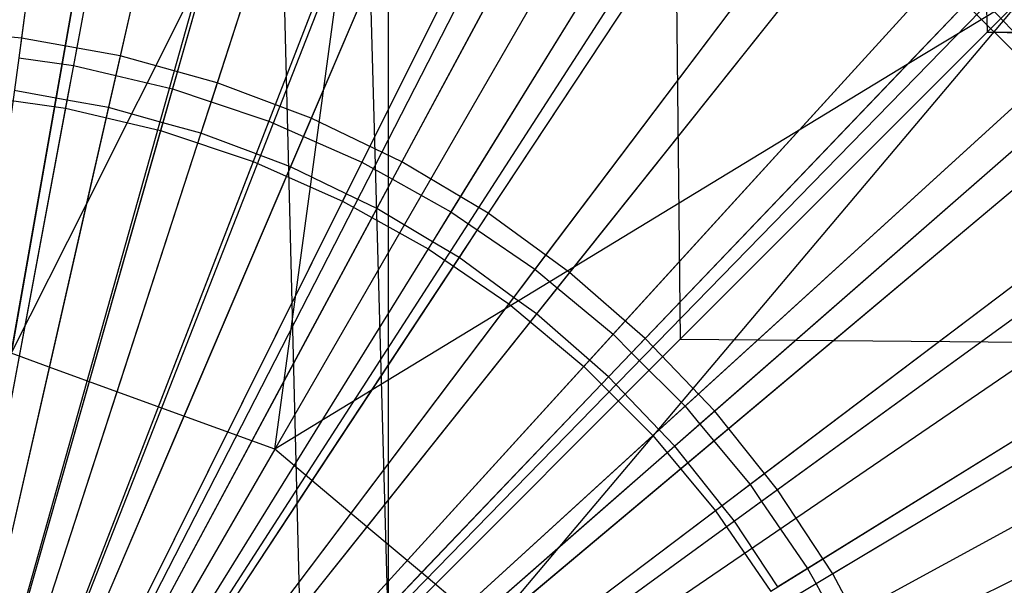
# Model space of a CAD drawing. Extents: x 0.1 to 25.1, y -5.4 to 12.3.
# Tile 57 of 107: x 12.677 to 13.023, y 0.776 to 0.975. Entities that reach past the tile are written whole.
import ezdxf

# ---------------------------------------------------------------- set-up
doc = ezdxf.new("R2010")
doc.units = 0
doc.header["$LTSCALE"] = 2.54
doc.layers.get('0').update_dxf_attribs({"color": 13, "linetype": 'CONTINUOUS'})

# ---------------------------------------------------------------- blocks, each defined once
blk = doc.blocks.new('GRUPUJ_1')
at = {"color": 0}
for p, q in [((12.423, 15.42314, 4.43018), (12.65153, 6.14967, 4.44533)), ((12.423, 15.42314, 4.43018), (12.68181, 6.17995, 4.45785)), ((12.423, 15.42314, 4.43018), (12.65153, 6.14967, 4.44533)), ((12.423, 15.42314, 4.43018), (12.68181, 6.17995, 4.45785)), ((12.6827, 15.42314, 4.4548), (12.68181, 6.17995, 4.45785)), ((12.6827, 15.42314, 4.4548), (12.68181, 6.17995, 4.45785)), ((12.6827, 15.42314, 4.4548), (12.78446, 6.2826, 4.50029)), ((12.6827, 15.42314, 4.4548), (12.78446, 6.2826, 4.50029)), ((12.6827, 15.42314, 4.4548), (12.89229, 6.39043, 4.57961)), ((12.6827, 15.42314, 4.4548), (12.89229, 6.39043, 4.57961)), ((12.60496, 6.59339, 18.79448), (12.52215, 6.12376, 18.82364)), ((12.60496, 6.59339, 18.79448), (12.52215, 6.12376, 18.82364)), ((12.6637, 6.57998, 18.79448), (12.53455, 6.12093, 18.82364)), ((12.6637, 6.57998, 18.79448), (12.53455, 6.12093, 18.82364)), ((12.54929, 6.27768, 6.23846), (12.59985, 6.5644, 6.28062)), ((12.54929, 6.27768, 6.23846), (12.59985, 6.5644, 6.28062)), ((12.57677, 6.56487, 6.2806), (12.55286, 6.3884, 6.25096)), ((12.57677, 6.56487, 6.2806), (12.55286, 6.3884, 6.25096)), ((12.72082, 6.56079, 18.79448), (12.5466, 6.11688, 18.82364)), ((12.72082, 6.56079, 18.79448), (12.5466, 6.11688, 18.82364)), ((12.57545, 6.55515, 6.38), (12.55192, 6.38142, 6.35112)), ((12.57545, 6.55515, 6.38), (12.55192, 6.38142, 6.35112)), ((12.62763, 6.55732, 6.28073), (12.58763, 6.38209, 6.25096)), ((12.62763, 6.55732, 6.28073), (12.58763, 6.38209, 6.25096)), ((12.60318, 6.55008, 6.38023), (12.57115, 6.37877, 6.35097)), ((12.60318, 6.55008, 6.38023), (12.57115, 6.37877, 6.35097)), ((12.60239, 6.54587, 6.43), (12.56835, 6.36376, 6.39938)), ((12.60239, 6.54587, 6.43), (12.56835, 6.36376, 6.39938)), ((12.62508, 6.54614, 6.38), (12.58607, 6.37523, 6.35112)), ((12.62508, 6.54614, 6.38), (12.58607, 6.37523, 6.35112)), ((12.64524, 6.26809, 6.2421), (12.6827, 6.54334, 6.28062)), ((12.64524, 6.26809, 6.2421), (12.6827, 6.54334, 6.28062)), ((12.65367, 6.53821, 6.38023), (12.60597, 6.37058, 6.35097)), ((12.65367, 6.53821, 6.38023), (12.60597, 6.37058, 6.35097)), ((12.77575, 6.536, 18.79448), (12.55819, 6.11165, 18.82364)), ((12.77575, 6.536, 18.79448), (12.55819, 6.11165, 18.82364)), ((12.65249, 6.53408, 6.43), (12.60179, 6.3559, 6.39938)), ((12.65249, 6.53408, 6.43), (12.60179, 6.3559, 6.39938)), ((12.6737, 6.53273, 6.38), (12.61953, 6.36601, 6.35112)), ((12.6737, 6.53273, 6.38), (12.61953, 6.36601, 6.35112)), ((12.7249, 6.52432, 6.28063), (12.65478, 6.36027, 6.25096)), ((12.7249, 6.52432, 6.28063), (12.65478, 6.36027, 6.25096)), ((12.70285, 6.52174, 6.38023), (12.63988, 6.35921, 6.35097)), ((12.70285, 6.52174, 6.38023), (12.63988, 6.35921, 6.35097)), ((12.70129, 6.51773, 6.43), (12.63437, 6.34498, 6.39938)), ((12.70129, 6.51773, 6.43), (12.63437, 6.34498, 6.39938)), ((12.72092, 6.515, 6.38), (12.65203, 6.35382, 6.35112)), ((12.72092, 6.515, 6.38), (12.65203, 6.35382, 6.35112)), ((12.66709, 6.5123, 6.27554), (12.57562, 6.32991, 6.24621)), ((12.66709, 6.5123, 6.27554), (12.57562, 6.32991, 6.24621)), ((12.66709, 6.5123, 6.27554), (12.6217, 6.37269, 6.25096)), ((12.66709, 6.5123, 6.27554), (12.6217, 6.37269, 6.25096)), ((12.82793, 6.50587, 18.79448), (12.56921, 6.10529, 18.82364)), ((12.82793, 6.50587, 18.79448), (12.56921, 6.10529, 18.82364)), ((12.77177, 6.50317, 6.28073), (12.68662, 6.34494, 6.25096)), ((12.77177, 6.50317, 6.28073), (12.68662, 6.34494, 6.25096)), ((12.7503, 6.50081, 6.38023), (12.6726, 6.34476, 6.35097)), ((12.7503, 6.50081, 6.38023), (12.6726, 6.34476, 6.35097)), ((12.74838, 6.49694, 6.43), (12.6658, 6.3311, 6.39938)), ((12.74838, 6.49694, 6.43), (12.6658, 6.3311, 6.39938)), ((12.7875, 6.4961, 6.28062), (12.64193, 6.24396, 6.23846)), ((12.7875, 6.4961, 6.28062), (12.64193, 6.24396, 6.23846)), ((12.76636, 6.49312, 6.38), (12.68331, 6.33877, 6.35112)), ((12.76636, 6.49312, 6.38), (12.68331, 6.33877, 6.35112)), ((12.79563, 6.47559, 6.38023), (12.70385, 6.32736, 6.35097)), ((12.79563, 6.47559, 6.38023), (12.70385, 6.32736, 6.35097)), ((12.81485, 6.47512, 6.28057), (12.71696, 6.32681, 6.25096)), ((12.81485, 6.47512, 6.28057), (12.71696, 6.32681, 6.25096)), ((12.87686, 6.4707, 18.79448), (12.57953, 6.09787, 18.82364)), ((12.87686, 6.4707, 18.79448), (12.57953, 6.09787, 18.82364)), ((12.79334, 6.47189, 6.43), (12.69581, 6.31438, 6.39938)), ((12.79334, 6.47189, 6.43), (12.69581, 6.31438, 6.39938)), ((12.80966, 6.46725, 6.38), (12.71311, 6.32098, 6.35112)), ((12.80966, 6.46725, 6.38), (12.71311, 6.32098, 6.35112)), ((12.83843, 6.4463, 6.38023), (12.73335, 6.30715, 6.35097)), ((12.83843, 6.4463, 6.38023), (12.73335, 6.30715, 6.35097)), ((12.8358, 6.44281, 6.43), (12.72416, 6.29497, 6.39938)), ((12.8358, 6.44281, 6.43), (12.72416, 6.29497, 6.39938)), ((12.85552, 6.44394, 6.28046), (12.74554, 6.30604, 6.25096)), ((12.85552, 6.44394, 6.28046), (12.74554, 6.30604, 6.25096)), ((12.85046, 6.4376, 6.38), (12.7412, 6.3006, 6.35112)), ((12.85046, 6.4376, 6.38), (12.7412, 6.3006, 6.35112)), ((12.92204, 6.43083, 18.79448), (12.58907, 6.08945, 18.82364)), ((12.92204, 6.43083, 18.79448), (12.58907, 6.08945, 18.82364)), ((12.87836, 6.41318, 6.38024), (12.76087, 6.2843, 6.35097)), ((12.87836, 6.41318, 6.38024), (12.76087, 6.2843, 6.35097)), ((12.8754, 6.40993, 6.43), (12.75059, 6.27302, 6.39938)), ((12.8754, 6.40993, 6.43), (12.75059, 6.27302, 6.39938)), ((12.89628, 6.41261, 6.28072), (12.86426, 6.37907, 6.2735)), ((12.89628, 6.41261, 6.28072), (12.86426, 6.37907, 6.2735)), ((12.89628, 6.41261, 6.28072), (12.86426, 6.37907, 6.2735)), ((12.89628, 6.41261, 6.28072), (12.86426, 6.37907, 6.2735)), ((12.8754, 6.40993, 6.43), (12.91179, 6.37353, 6.43)), ((12.8754, 6.40993, 6.43), (12.91179, 6.37353, 6.43)), ((12.90659, 6.40472, 6.28062), (12.74148, 6.20909, 6.24378)), ((12.90659, 6.40472, 6.28062), (12.74148, 6.20909, 6.24378)), ((12.88845, 6.40442, 6.38), (12.76736, 6.27777, 6.35113)), ((12.88845, 6.40442, 6.38), (12.76736, 6.27777, 6.35113)), ((12.90659, 6.40472, 6.28062), (12.86426, 6.37907, 6.2735)), ((12.90659, 6.40472, 6.28062), (12.86426, 6.37907, 6.2735)), ((12.91507, 6.37652, 6.38024), (12.88845, 6.40442, 6.38)), ((12.91507, 6.37652, 6.38024), (12.88845, 6.40442, 6.38)), ((12.89229, 6.39043, 4.57961), (25, 6.40472, 4.59341)), ((12.89229, 6.39043, 4.57961), (25, 6.40472, 4.59341)), ((12.90606, 6.40421, 4.5929), (12.89229, 6.39043, 4.57961)), ((12.90606, 6.40421, 4.5929), (12.89229, 6.39043, 4.57961)), ((12.55286, 6.3884, 6.25096), (12.51767, 6.39156, 6.25096)), ((12.55286, 6.3884, 6.25096), (12.51767, 6.39156, 6.25096)), ((12.89229, 6.39043, 4.57961), (12.78446, 6.2826, 4.50029)), ((12.89229, 6.39043, 4.57961), (12.78446, 6.2826, 4.50029)), ((12.89229, 6.39043, 4.57961), (25, 6.18084, 4.4548)), ((12.89229, 6.39043, 4.57961), (25, 6.18084, 4.4548)), ((12.55286, 6.3884, 6.25096), (12.54056, 6.29776, 6.24165)), ((12.55286, 6.3884, 6.25096), (12.54056, 6.29776, 6.24165)), ((12.58763, 6.38209, 6.25096), (12.55286, 6.3884, 6.25096)), ((12.58763, 6.38209, 6.25096), (12.55286, 6.3884, 6.25096)), ((12.96302, 6.38666, 18.79448), (12.59772, 6.08013, 18.82364)), ((12.96302, 6.38666, 18.79448), (12.59772, 6.08013, 18.82364)), ((12.58763, 6.38209, 6.25096), (12.57562, 6.32991, 6.24621)), ((12.58763, 6.38209, 6.25096), (12.57562, 6.32991, 6.24621)), ((12.6217, 6.37269, 6.25096), (12.58763, 6.38209, 6.25096)), ((12.6217, 6.37269, 6.25096), (12.58763, 6.38209, 6.25096)), ((12.55192, 6.38142, 6.35112), (12.57115, 6.37877, 6.35097)), ((12.55192, 6.38142, 6.35112), (12.57115, 6.37877, 6.35097)), ((12.57115, 6.37877, 6.35097), (12.56887, 6.36656, 6.34955)), ((12.57115, 6.37877, 6.35097), (12.56887, 6.36656, 6.34955)), ((12.57115, 6.37877, 6.35097), (12.58607, 6.37523, 6.35112)), ((12.57115, 6.37877, 6.35097), (12.58607, 6.37523, 6.35112)), ((12.86426, 6.37907, 6.2735), (12.67584, 6.26455, 6.24373)), ((12.86426, 6.37907, 6.2735), (12.67584, 6.26455, 6.24373)), ((12.86426, 6.37907, 6.2735), (12.77216, 6.28279, 6.25096)), ((12.86426, 6.37907, 6.2735), (12.77216, 6.28279, 6.25096)), ((12.58607, 6.37523, 6.35112), (12.58349, 6.36393, 6.34937)), ((12.58607, 6.37523, 6.35112), (12.58349, 6.36393, 6.34937)), ((12.58607, 6.37523, 6.35112), (12.60597, 6.37058, 6.35097)), ((12.58607, 6.37523, 6.35112), (12.60597, 6.37058, 6.35097)), ((12.91507, 6.37652, 6.38024), (12.78616, 6.25901, 6.35097)), ((12.91507, 6.37652, 6.38024), (12.78616, 6.25901, 6.35097)), ((12.9327, 6.37618, 6.28082), (12.79658, 6.25725, 6.25096)), ((12.9327, 6.37618, 6.28082), (12.79658, 6.25725, 6.25096)), ((12.6217, 6.37269, 6.25096), (12.58642, 6.2641, 6.23907)), ((12.6217, 6.37269, 6.25096), (12.58642, 6.2641, 6.23907)), ((12.65478, 6.36027, 6.25096), (12.6217, 6.37269, 6.25096)), ((12.65478, 6.36027, 6.25096), (12.6217, 6.37269, 6.25096)), ((12.91179, 6.37353, 6.43), (12.77488, 6.24872, 6.39938)), ((12.91179, 6.37353, 6.43), (12.77488, 6.24872, 6.39938)), ((12.53432, 6.36851, 6.39938), (12.56835, 6.36376, 6.39938)), ((12.53432, 6.36851, 6.39938), (12.56835, 6.36376, 6.39938)), ((12.56887, 6.36656, 6.34955), (12.55036, 6.36994, 6.34937)), ((12.56887, 6.36656, 6.34955), (12.55036, 6.36994, 6.34937)), ((12.60597, 6.37058, 6.35097), (12.60257, 6.35864, 6.34955)), ((12.60597, 6.37058, 6.35097), (12.60257, 6.35864, 6.34955)), ((12.60597, 6.37058, 6.35097), (12.61953, 6.36601, 6.35112)), ((12.60597, 6.37058, 6.35097), (12.61953, 6.36601, 6.35112)), ((12.56887, 6.36656, 6.34955), (12.53534, 6.18719, 6.33138)), ((12.56887, 6.36656, 6.34955), (12.53534, 6.18719, 6.33138)), ((12.58349, 6.36393, 6.34937), (12.56887, 6.36656, 6.34955)), ((12.58349, 6.36393, 6.34937), (12.56887, 6.36656, 6.34955)), ((12.61953, 6.36601, 6.35112), (12.61594, 6.35497, 6.34937)), ((12.61953, 6.36601, 6.35112), (12.61594, 6.35497, 6.34937)), ((12.61953, 6.36601, 6.35112), (12.63988, 6.35921, 6.35097)), ((12.61953, 6.36601, 6.35112), (12.63988, 6.35921, 6.35097)), ((12.94048, 6.36774, 6.28062), (12.71744, 6.18059, 6.23846)), ((12.94048, 6.36774, 6.28062), (12.71744, 6.18059, 6.23846)), ((12.9233, 6.36796, 6.38), (12.79137, 6.2527, 6.35113)), ((12.9233, 6.36796, 6.38), (12.79137, 6.2527, 6.35113)), ((12.56835, 6.36376, 6.39938), (12.53395, 6.17975, 6.381)), ((12.56835, 6.36376, 6.39938), (12.53395, 6.17975, 6.381)), ((12.58349, 6.36393, 6.34937), (12.54275, 6.18544, 6.33147)), ((12.58349, 6.36393, 6.34937), (12.54275, 6.18544, 6.33147)), ((12.56835, 6.36376, 6.39938), (12.60179, 6.3559, 6.39938)), ((12.56835, 6.36376, 6.39938), (12.60179, 6.3559, 6.39938)), ((12.60257, 6.35864, 6.34955), (12.58349, 6.36393, 6.34937)), ((12.60257, 6.35864, 6.34955), (12.58349, 6.36393, 6.34937)), ((12.60257, 6.35864, 6.34955), (12.55263, 6.18312, 6.33138)), ((12.60257, 6.35864, 6.34955), (12.55263, 6.18312, 6.33138)), ((12.61594, 6.35497, 6.34937), (12.60257, 6.35864, 6.34955)), ((12.61594, 6.35497, 6.34937), (12.60257, 6.35864, 6.34955)), ((12.65478, 6.36027, 6.25096), (12.61, 6.25551, 6.23908)), ((12.65478, 6.36027, 6.25096), (12.61, 6.25551, 6.23908)), ((12.63988, 6.35921, 6.35097), (12.6354, 6.34765, 6.34955)), ((12.63988, 6.35921, 6.35097), (12.6354, 6.34765, 6.34955)), ((12.63988, 6.35921, 6.35097), (12.65203, 6.35382, 6.35112)), ((12.63988, 6.35921, 6.35097), (12.65203, 6.35382, 6.35112)), ((12.68662, 6.34494, 6.25096), (12.65478, 6.36027, 6.25096)), ((12.68662, 6.34494, 6.25096), (12.65478, 6.36027, 6.25096)), ((12.60179, 6.3559, 6.39938), (12.55056, 6.17584, 6.381)), ((12.60179, 6.3559, 6.39938), (12.55056, 6.17584, 6.381)), ((12.61594, 6.35497, 6.34937), (12.55937, 6.18085, 6.33147)), ((12.61594, 6.35497, 6.34937), (12.55937, 6.18085, 6.33147)), ((12.60179, 6.3559, 6.39938), (12.63437, 6.34498, 6.39938)), ((12.60179, 6.3559, 6.39938), (12.63437, 6.34498, 6.39938)), ((12.6354, 6.34765, 6.34955), (12.61594, 6.35497, 6.34937)), ((12.6354, 6.34765, 6.34955), (12.61594, 6.35497, 6.34937)), ((12.65203, 6.35382, 6.35112), (12.64746, 6.34314, 6.34937)), ((12.65203, 6.35382, 6.35112), (12.64746, 6.34314, 6.34937)), ((12.65203, 6.35382, 6.35112), (12.6726, 6.34476, 6.35097)), ((12.65203, 6.35382, 6.35112), (12.6726, 6.34476, 6.35097)), ((12.6354, 6.34765, 6.34955), (12.56948, 6.17747, 6.33138)), ((12.6354, 6.34765, 6.34955), (12.56948, 6.17747, 6.33138)), ((12.64746, 6.34314, 6.34937), (12.6354, 6.34765, 6.34955)), ((12.64746, 6.34314, 6.34937), (12.6354, 6.34765, 6.34955)), ((12.63437, 6.34498, 6.39938), (12.56674, 6.17042, 6.381)), ((12.63437, 6.34498, 6.39938), (12.56674, 6.17042, 6.381)), ((12.63437, 6.34498, 6.39938), (12.6658, 6.3311, 6.39938)), ((12.63437, 6.34498, 6.39938), (12.6658, 6.3311, 6.39938)), ((12.68662, 6.34494, 6.25096), (12.64524, 6.26809, 6.2421)), ((12.68662, 6.34494, 6.25096), (12.64524, 6.26809, 6.2421)), ((12.6726, 6.34476, 6.35097), (12.66708, 6.33368, 6.34955)), ((12.6726, 6.34476, 6.35097), (12.66708, 6.33368, 6.34955)), ((12.6726, 6.34476, 6.35097), (12.68331, 6.33877, 6.35112)), ((12.6726, 6.34476, 6.35097), (12.68331, 6.33877, 6.35112)), ((12.71696, 6.32681, 6.25096), (12.68662, 6.34494, 6.25096)), ((12.71696, 6.32681, 6.25096), (12.68662, 6.34494, 6.25096)), ((12.64746, 6.34314, 6.34937), (12.57551, 6.1748, 6.33147)), ((12.64746, 6.34314, 6.34937), (12.57551, 6.1748, 6.33147)), ((12.66708, 6.33368, 6.34955), (12.64746, 6.34314, 6.34937)), ((12.66708, 6.33368, 6.34955), (12.64746, 6.34314, 6.34937)), ((12.60539, 6.06999, 18.82364), (12.99941, 6.33862, 18.79448)), ((12.60539, 6.06999, 18.82364), (12.99941, 6.33862, 18.79448)), ((12.68331, 6.33877, 6.35112), (12.6778, 6.32853, 6.34937)), ((12.68331, 6.33877, 6.35112), (12.6778, 6.32853, 6.34937)), ((12.68331, 6.33877, 6.35112), (12.70385, 6.32736, 6.35097)), ((12.68331, 6.33877, 6.35112), (12.70385, 6.32736, 6.35097)), ((12.66708, 6.33368, 6.34955), (12.58573, 6.1703, 6.33138)), ((12.66708, 6.33368, 6.34955), (12.58573, 6.1703, 6.33138)), ((12.6778, 6.32853, 6.34937), (12.66708, 6.33368, 6.34955)), ((12.6778, 6.32853, 6.34937), (12.66708, 6.33368, 6.34955)), ((12.94467, 6.33394, 6.43), (12.79683, 6.22229, 6.39938)), ((12.94467, 6.33394, 6.43), (12.79683, 6.22229, 6.39938)), ((12.94824, 6.33663, 6.38024), (12.80901, 6.23149, 6.35097)), ((12.94824, 6.33663, 6.38024), (12.80901, 6.23149, 6.35097)), ((12.6658, 6.3311, 6.39938), (12.58235, 6.16353, 6.381)), ((12.6658, 6.3311, 6.39938), (12.58235, 6.16353, 6.381)), ((12.6658, 6.3311, 6.39938), (12.69581, 6.31438, 6.39938)), ((12.6658, 6.3311, 6.39938), (12.69581, 6.31438, 6.39938)), ((12.96067, 6.33284, 6.2804), (12.81861, 6.22962, 6.25096)), ((12.96067, 6.33284, 6.2804), (12.81861, 6.22962, 6.25096)), ((12.57562, 6.32991, 6.24621), (12.54929, 6.27768, 6.23846)), ((12.57562, 6.32991, 6.24621), (12.54929, 6.27768, 6.23846)), ((12.57562, 6.32991, 6.24621), (12.56268, 6.27273, 6.23917)), ((12.57562, 6.32991, 6.24621), (12.56268, 6.27273, 6.23917)), ((12.57562, 6.32991, 6.24621), (12.56268, 6.27273, 6.23917)), ((12.57562, 6.32991, 6.24621), (12.56268, 6.27273, 6.23917)), ((12.6778, 6.32853, 6.34937), (12.59105, 6.16733, 6.33147)), ((12.6778, 6.32853, 6.34937), (12.59105, 6.16733, 6.33147)), ((12.71696, 6.32681, 6.25096), (12.67584, 6.26455, 6.24373)), ((12.71696, 6.32681, 6.25096), (12.67584, 6.26455, 6.24373)), ((12.69733, 6.31684, 6.34955), (12.6778, 6.32853, 6.34937)), ((12.69733, 6.31684, 6.34955), (12.6778, 6.32853, 6.34937)), ((12.70385, 6.32736, 6.35097), (12.69733, 6.31684, 6.34955)), ((12.70385, 6.32736, 6.35097), (12.69733, 6.31684, 6.34955)), ((12.70385, 6.32736, 6.35097), (12.71311, 6.32098, 6.35112)), ((12.70385, 6.32736, 6.35097), (12.71311, 6.32098, 6.35112)), ((12.74554, 6.30604, 6.25096), (12.71696, 6.32681, 6.25096)), ((12.74554, 6.30604, 6.25096), (12.71696, 6.32681, 6.25096)), ((12.95475, 6.32853, 6.38), (12.81304, 6.22557, 6.35113)), ((12.95475, 6.32853, 6.38), (12.81304, 6.22557, 6.35113)), ((12.71311, 6.32098, 6.35112), (12.7067, 6.31127, 6.34937)), ((12.71311, 6.32098, 6.35112), (12.7067, 6.31127, 6.34937)), ((12.71311, 6.32098, 6.35112), (12.73335, 6.30715, 6.35097)), ((12.71311, 6.32098, 6.35112), (12.73335, 6.30715, 6.35097)), ((12.69733, 6.31684, 6.34955), (12.60125, 6.16165, 6.33138)), ((12.69733, 6.31684, 6.34955), (12.60125, 6.16165, 6.33138)), ((12.7067, 6.31127, 6.34937), (12.69733, 6.31684, 6.34955)), ((12.7067, 6.31127, 6.34937), (12.69733, 6.31684, 6.34955)), ((12.69581, 6.31438, 6.39938), (12.59726, 6.15522, 6.381)), ((12.69581, 6.31438, 6.39938), (12.59726, 6.15522, 6.381)), ((12.69581, 6.31438, 6.39938), (12.72416, 6.29497, 6.39938)), ((12.69581, 6.31438, 6.39938), (12.72416, 6.29497, 6.39938)), ((12.7067, 6.31127, 6.34937), (12.60585, 6.15849, 6.33147)), ((12.7067, 6.31127, 6.34937), (12.60585, 6.15849, 6.33147)), ((12.72591, 6.29729, 6.34955), (12.7067, 6.31127, 6.34937)), ((12.72591, 6.29729, 6.34955), (12.7067, 6.31127, 6.34937)), ((12.74554, 6.30604, 6.25096), (12.67431, 6.21671, 6.23906)), ((12.74554, 6.30604, 6.25096), (12.67431, 6.21671, 6.23906)), ((12.73335, 6.30715, 6.35097), (12.72591, 6.29729, 6.34955)), ((12.73335, 6.30715, 6.35097), (12.72591, 6.29729, 6.34955)), ((12.73335, 6.30715, 6.35097), (12.7412, 6.3006, 6.35112)), ((12.73335, 6.30715, 6.35097), (12.7412, 6.3006, 6.35112)), ((12.77216, 6.28279, 6.25096), (12.74554, 6.30604, 6.25096)), ((12.77216, 6.28279, 6.25096), (12.74554, 6.30604, 6.25096)), ((12.7412, 6.3006, 6.35112), (12.73393, 6.29148, 6.34937)), ((12.7412, 6.3006, 6.35112), (12.73393, 6.29148, 6.34937)), ((12.7412, 6.3006, 6.35112), (12.76087, 6.2843, 6.35097)), ((12.7412, 6.3006, 6.35112), (12.76087, 6.2843, 6.35097)), ((12.72591, 6.29729, 6.34955), (12.6159, 6.15162, 6.33138)), ((12.72591, 6.29729, 6.34955), (12.6159, 6.15162, 6.33138)), ((12.73393, 6.29148, 6.34937), (12.72591, 6.29729, 6.34955)), ((12.73393, 6.29148, 6.34937), (12.72591, 6.29729, 6.34955)), ((12.72416, 6.29497, 6.39938), (12.61134, 6.14558, 6.381)), ((12.72416, 6.29497, 6.39938), (12.61134, 6.14558, 6.381)), ((12.72416, 6.29497, 6.39938), (12.75059, 6.27302, 6.39938)), ((12.72416, 6.29497, 6.39938), (12.75059, 6.27302, 6.39938)), ((12.97759, 6.29385, 6.38025), (12.82923, 6.20198, 6.35097)), ((12.97759, 6.29385, 6.38025), (12.82923, 6.20198, 6.35097)), ((12.73393, 6.29148, 6.34937), (12.6198, 6.14836, 6.33147)), ((12.73393, 6.29148, 6.34937), (12.6198, 6.14836, 6.33147)), ((12.75256, 6.27518, 6.34955), (12.73393, 6.29148, 6.34937)), ((12.75256, 6.27518, 6.34955), (12.73393, 6.29148, 6.34937)), ((12.97376, 6.29147, 6.43), (12.81625, 6.19395, 6.39938)), ((12.97376, 6.29147, 6.43), (12.81625, 6.19395, 6.39938)), ((12.98623, 6.28865, 6.28015), (12.83808, 6.20013, 6.25096)), ((12.98623, 6.28865, 6.28015), (12.83808, 6.20013, 6.25096)), ((12.61203, 6.05914, 18.82364), (13.03082, 6.28721, 18.79448)), ((12.61203, 6.05914, 18.82364), (13.03082, 6.28721, 18.79448)), ((12.98253, 6.28644, 6.38), (12.83219, 6.19661, 6.35113)), ((12.98253, 6.28644, 6.38), (12.83219, 6.19661, 6.35113)), ((12.78446, 6.2826, 4.50029), (12.68181, 6.17995, 4.45785)), ((12.78446, 6.2826, 4.50029), (12.68181, 6.17995, 4.45785)), ((12.77216, 6.28279, 6.25096), (12.69354, 6.20057, 6.23909)), ((12.77216, 6.28279, 6.25096), (12.69354, 6.20057, 6.23909)), ((12.76087, 6.2843, 6.35097), (12.75256, 6.27518, 6.34955)), ((12.76087, 6.2843, 6.35097), (12.75256, 6.27518, 6.34955)), ((12.76087, 6.2843, 6.35097), (12.76736, 6.27777, 6.35113)), ((12.76087, 6.2843, 6.35097), (12.76736, 6.27777, 6.35113)), ((12.79658, 6.25725, 6.25096), (12.77216, 6.28279, 6.25096)), ((12.79658, 6.25725, 6.25096), (12.77216, 6.28279, 6.25096)), ((12.78446, 6.2826, 4.50029), (25, 6.18084, 4.4548)), ((12.78446, 6.2826, 4.50029), (25, 6.18084, 4.4548)), ((12.56268, 6.27273, 6.23917), (12.54929, 6.27768, 6.23846)), ((12.56268, 6.27273, 6.23917), (12.54929, 6.27768, 6.23846)), ((12.75256, 6.27518, 6.34955), (12.62957, 6.14027, 6.33138)), ((12.75256, 6.27518, 6.34955), (12.62957, 6.14027, 6.33138)), ((12.75929, 6.26933, 6.34937), (12.75256, 6.27518, 6.34955)), ((12.75929, 6.26933, 6.34937), (12.75256, 6.27518, 6.34955)), ((12.76736, 6.27777, 6.35113), (12.75929, 6.26933, 6.34937)), ((12.76736, 6.27777, 6.35113), (12.75929, 6.26933, 6.34937)), ((12.76736, 6.27777, 6.35113), (12.78616, 6.25901, 6.35097)), ((12.76736, 6.27777, 6.35113), (12.78616, 6.25901, 6.35097)), ((12.56268, 6.27273, 6.23917), (12.54353, 6.18885, 6.23138)), ((12.56268, 6.27273, 6.23917), (12.54353, 6.18885, 6.23138)), ((12.58642, 6.2641, 6.23907), (12.56268, 6.27273, 6.23917)), ((12.58642, 6.2641, 6.23907), (12.56268, 6.27273, 6.23917)), ((12.58642, 6.2641, 6.23907), (12.56268, 6.27273, 6.23917)), ((12.58642, 6.2641, 6.23907), (12.56268, 6.27273, 6.23917)), ((12.75059, 6.27302, 6.39938), (12.62447, 6.13468, 6.381)), ((12.75059, 6.27302, 6.39938), (12.62447, 6.13468, 6.381)), ((12.75059, 6.27302, 6.39938), (12.77488, 6.24872, 6.39938)), ((12.75059, 6.27302, 6.39938), (12.77488, 6.24872, 6.39938)), ((12.75929, 6.26933, 6.34937), (12.6328, 6.13703, 6.33147)), ((12.75929, 6.26933, 6.34937), (12.6328, 6.13703, 6.33147)), ((12.64524, 6.26809, 6.2421), (12.63382, 6.24683, 6.2392)), ((12.64524, 6.26809, 6.2421), (12.63382, 6.24683, 6.2392)), ((12.64524, 6.26809, 6.2421), (12.63382, 6.24683, 6.2392)), ((12.64524, 6.26809, 6.2421), (12.63382, 6.24683, 6.2392)), ((12.64193, 6.24396, 6.23846), (12.64524, 6.26809, 6.2421)), ((12.64193, 6.24396, 6.23846), (12.64524, 6.26809, 6.2421)), ((12.77706, 6.25071, 6.34955), (12.75929, 6.26933, 6.34937)), ((12.77706, 6.25071, 6.34955), (12.75929, 6.26933, 6.34937)), ((12.67584, 6.26455, 6.24373), (12.64193, 6.24396, 6.23846)), ((12.67584, 6.26455, 6.24373), (12.64193, 6.24396, 6.23846)), ((12.67584, 6.26455, 6.24373), (12.65498, 6.23291, 6.23915)), ((12.67584, 6.26455, 6.24373), (12.65498, 6.23291, 6.23915)), ((12.67584, 6.26455, 6.24373), (12.65498, 6.23291, 6.23915)), ((12.67584, 6.26455, 6.24373), (12.65498, 6.23291, 6.23915)), ((12.58642, 6.2641, 6.23907), (12.56045, 6.18418, 6.23138)), ((12.58642, 6.2641, 6.23907), (12.56045, 6.18418, 6.23138)), ((12.61, 6.25551, 6.23908), (12.58642, 6.2641, 6.23907)), ((12.61, 6.25551, 6.23908), (12.58642, 6.2641, 6.23907)), ((12.61, 6.25551, 6.23908), (12.58642, 6.2641, 6.23907)), ((12.61, 6.25551, 6.23908), (12.58642, 6.2641, 6.23907)), ((12.78616, 6.25901, 6.35097), (12.77706, 6.25071, 6.34955)), ((12.78616, 6.25901, 6.35097), (12.77706, 6.25071, 6.34955)), ((12.78616, 6.25901, 6.35097), (12.79137, 6.2527, 6.35113)), ((12.78616, 6.25901, 6.35097), (12.79137, 6.2527, 6.35113)), ((12.61, 6.25551, 6.23908), (12.57688, 6.17801, 6.23138)), ((12.61, 6.25551, 6.23908), (12.57688, 6.17801, 6.23138)), ((12.63382, 6.24683, 6.2392), (12.61, 6.25551, 6.23908)), ((12.63382, 6.24683, 6.2392), (12.61, 6.25551, 6.23908)), ((12.63382, 6.24683, 6.2392), (12.61, 6.25551, 6.23908)), ((12.63382, 6.24683, 6.2392), (12.61, 6.25551, 6.23908)), ((12.79658, 6.25725, 6.25096), (12.74148, 6.20909, 6.24378)), ((12.79658, 6.25725, 6.25096), (12.74148, 6.20909, 6.24378)), ((12.81861, 6.22962, 6.25096), (12.79658, 6.25725, 6.25096)), ((12.81861, 6.22962, 6.25096), (12.79658, 6.25725, 6.25096)), ((12.77706, 6.25071, 6.34955), (12.64213, 6.12771, 6.33138)), ((12.77706, 6.25071, 6.34955), (12.64213, 6.12771, 6.33138)), ((12.78255, 6.24499, 6.34937), (12.77706, 6.25071, 6.34955)), ((12.78255, 6.24499, 6.34937), (12.77706, 6.25071, 6.34955)), ((12.79137, 6.2527, 6.35113), (12.78255, 6.24499, 6.34937)), ((12.79137, 6.2527, 6.35113), (12.78255, 6.24499, 6.34937)), ((12.79137, 6.2527, 6.35113), (12.80901, 6.23149, 6.35097)), ((12.79137, 6.2527, 6.35113), (12.80901, 6.23149, 6.35097)), ((12.77488, 6.24872, 6.39938), (12.63654, 6.12261, 6.381)), ((12.77488, 6.24872, 6.39938), (12.63654, 6.12261, 6.381)), ((12.77488, 6.24872, 6.39938), (12.79683, 6.22229, 6.39938)), ((12.77488, 6.24872, 6.39938), (12.79683, 6.22229, 6.39938)), ((13.00288, 6.24854, 6.38025), (12.84663, 6.17074, 6.35097)), ((13.00288, 6.24854, 6.38025), (12.84663, 6.17074, 6.35097)), ((12.64193, 6.24396, 6.23846), (12.5, 5.99814, 6.225)), ((12.64193, 6.24396, 6.23846), (12.5, 5.99814, 6.225)), ((12.63382, 6.24683, 6.2392), (12.5927, 6.17039, 6.23138)), ((12.63382, 6.24683, 6.2392), (12.5927, 6.17039, 6.23138)), ((12.64193, 6.24396, 6.23846), (12.63382, 6.24683, 6.2392)), ((12.64193, 6.24396, 6.23846), (12.63382, 6.24683, 6.2392)), ((12.65498, 6.23291, 6.23915), (12.64193, 6.24396, 6.23846)), ((12.65498, 6.23291, 6.23915), (12.64193, 6.24396, 6.23846)), ((12.78255, 6.24499, 6.34937), (12.64472, 6.12457, 6.33147)), ((12.78255, 6.24499, 6.34937), (12.64472, 6.12457, 6.33147)), ((12.7992, 6.22408, 6.34955), (12.78255, 6.24499, 6.34937)), ((12.7992, 6.22408, 6.34955), (12.78255, 6.24499, 6.34937)), ((12.9988, 6.24651, 6.43), (12.83297, 6.16393, 6.39938)), ((12.9988, 6.24651, 6.43), (12.83297, 6.16393, 6.39938)), ((12.65498, 6.23291, 6.23915), (12.60776, 6.16139, 6.23138)), ((12.65498, 6.23291, 6.23915), (12.60776, 6.16139, 6.23138)), ((12.67431, 6.21671, 6.23906), (12.65498, 6.23291, 6.23915)), ((12.67431, 6.21671, 6.23906), (12.65498, 6.23291, 6.23915)), ((12.67431, 6.21671, 6.23906), (12.65498, 6.23291, 6.23915)), ((12.67431, 6.21671, 6.23906), (12.65498, 6.23291, 6.23915)), ((12.80901, 6.23149, 6.35097), (12.7992, 6.22408, 6.34955)), ((12.80901, 6.23149, 6.35097), (12.7992, 6.22408, 6.34955)), ((12.80901, 6.23149, 6.35097), (12.81304, 6.22557, 6.35113)), ((12.80901, 6.23149, 6.35097), (12.81304, 6.22557, 6.35113)), ((12.81861, 6.22962, 6.25096), (12.72735, 6.1633, 6.23914)), ((12.81861, 6.22962, 6.25096), (12.72735, 6.1633, 6.23914)), ((12.83808, 6.20013, 6.25096), (12.81861, 6.22962, 6.25096)), ((12.83808, 6.20013, 6.25096), (12.81861, 6.22962, 6.25096)), ((12.7992, 6.22408, 6.34955), (12.65348, 6.11404, 6.33138)), ((12.7992, 6.22408, 6.34955), (12.65348, 6.11404, 6.33138)), ((12.80354, 6.21867, 6.34937), (12.7992, 6.22408, 6.34955)), ((12.80354, 6.21867, 6.34937), (12.7992, 6.22408, 6.34955)), ((12.81304, 6.22557, 6.35113), (12.80354, 6.21867, 6.34937)), ((12.81304, 6.22557, 6.35113), (12.80354, 6.21867, 6.34937)), ((12.81304, 6.22557, 6.35113), (12.82923, 6.20198, 6.35097)), ((12.81304, 6.22557, 6.35113), (12.82923, 6.20198, 6.35097)), ((12.79683, 6.22229, 6.39938), (12.64744, 6.10948, 6.381)), ((12.79683, 6.22229, 6.39938), (12.64744, 6.10948, 6.381)), ((12.79683, 6.22229, 6.39938), (12.81625, 6.19395, 6.39938)), ((12.79683, 6.22229, 6.39938), (12.81625, 6.19395, 6.39938)), ((12.67431, 6.21671, 6.23906), (12.62196, 6.15108, 6.23138)), ((12.67431, 6.21671, 6.23906), (12.62196, 6.15108, 6.23138)), ((12.80354, 6.21867, 6.34937), (12.65548, 6.1111, 6.33147)), ((12.80354, 6.21867, 6.34937), (12.65548, 6.1111, 6.33147)), ((12.69354, 6.20057, 6.23909), (12.67431, 6.21671, 6.23906)), ((12.69354, 6.20057, 6.23909), (12.67431, 6.21671, 6.23906)), ((12.69354, 6.20057, 6.23909), (12.67431, 6.21671, 6.23906)), ((12.69354, 6.20057, 6.23909), (12.67431, 6.21671, 6.23906)), ((12.8188, 6.19553, 6.34955), (12.80354, 6.21867, 6.34937)), ((12.8188, 6.19553, 6.34955), (12.80354, 6.21867, 6.34937)), ((12.74148, 6.20909, 6.24378), (12.71299, 6.18423, 6.23923)), ((12.74148, 6.20909, 6.24378), (12.71299, 6.18423, 6.23923)), ((12.74148, 6.20909, 6.24378), (12.71299, 6.18423, 6.23923)), ((12.74148, 6.20909, 6.24378), (12.71299, 6.18423, 6.23923)), ((12.74148, 6.20909, 6.24378), (12.71744, 6.18059, 6.23846)), ((12.74148, 6.20909, 6.24378), (12.71744, 6.18059, 6.23846)), ((12.82923, 6.20198, 6.35097), (12.8188, 6.19553, 6.34955)), ((12.82923, 6.20198, 6.35097), (12.8188, 6.19553, 6.34955)), ((12.82923, 6.20198, 6.35097), (12.83219, 6.19661, 6.35113)), ((12.82923, 6.20198, 6.35097), (12.83219, 6.19661, 6.35113)), ((12.69354, 6.20057, 6.23909), (12.63518, 6.13953, 6.23138)), ((12.69354, 6.20057, 6.23909), (12.63518, 6.13953, 6.23138)), ((12.71299, 6.18423, 6.23923), (12.69354, 6.20057, 6.23909)), ((12.71299, 6.18423, 6.23923), (12.69354, 6.20057, 6.23909)), ((12.71299, 6.18423, 6.23923), (12.69354, 6.20057, 6.23909)), ((12.71299, 6.18423, 6.23923), (12.69354, 6.20057, 6.23909)), ((12.83808, 6.20013, 6.25096), (12.73995, 6.1415, 6.23906)), ((12.83808, 6.20013, 6.25096), (12.73995, 6.1415, 6.23906)), ((12.85482, 6.16901, 6.25096), (12.83808, 6.20013, 6.25096)), ((12.85482, 6.16901, 6.25096), (12.83808, 6.20013, 6.25096)), ((12.83219, 6.19661, 6.35113), (12.82209, 6.19058, 6.34937)), ((12.83219, 6.19661, 6.35113), (12.82209, 6.19058, 6.34937)), ((12.83219, 6.19661, 6.35113), (12.84663, 6.17074, 6.35097)), ((12.83219, 6.19661, 6.35113), (12.84663, 6.17074, 6.35097))]:
    blk.add_line(p, q, dxfattribs=at)
for centre in [(12.51268, 6.04013, 6.825), (12.51268, 6.04013, 10.825), (12.51268, 6.04013, 6.825), (12.51268, 6.04013, 10.825), (12.51268, 6.04013, 6.825), (12.51268, 6.04013, 10.825), (12.51268, 6.04013, 6.825), (12.51268, 6.04013, 10.825), (12.51268, 6.04013, 6.825), (12.51268, 6.04013, 10.825), (12.51268, 6.04013, 6.825), (12.51268, 6.04013, 10.825), (12.51268, 6.04013, 6.825), (12.51268, 6.04013, 10.825), (12.51268, 6.04013, 6.825), (12.51268, 6.04013, 10.825), (12.51268, 6.04013, 6.825), (12.51268, 6.04013, 10.825), (12.51268, 6.04013, 6.825), (12.51268, 6.04013, 10.825), (12.51268, 6.04013, 6.825), (12.51268, 6.04013, 10.825), (12.51268, 6.04013, 6.825), (12.51268, 6.04013, 10.825), (12.51268, 6.04013, 6.825), (12.51268, 6.04013, 10.825), (12.51268, 6.04013, 6.825), (12.51268, 6.04013, 10.825), (12.51268, 6.04013, 6.825), (12.51268, 6.04013, 10.825), (12.51268, 6.04013, 6.825), (12.51268, 6.04013, 10.825), (12.51268, 6.04013, 6.825), (12.51268, 6.04013, 10.825), (12.51268, 6.04013, 6.825), (12.51268, 6.04013, 10.825), (12.51268, 6.04013, 6.825), (12.51268, 6.04013, 10.825), (12.51268, 6.04013, 6.825), (12.51268, 6.04013, 10.825), (12.51268, 6.04013, 6.825), (12.51268, 6.04013, 10.825), (12.51268, 6.04013, 6.825), (12.51268, 6.04013, 10.825), (12.51268, 6.04013, 6.825), (12.51268, 6.04013, 10.825), (12.51268, 6.04013, 6.825), (12.51268, 6.04013, 10.825), (12.51268, 6.04013, 6.825), (12.51268, 6.04013, 10.825)]:
    blk.add_circle(centre, 0.8, dxfattribs=at)

msp = doc.modelspace()

# ---------------------------------------------------------------- block references
at = {"color": 0}
msp.add_blockref('GRUPUJ_1', (0.125, -5.41988, 0.188), dxfattribs=at)

doc.saveas('drawing.dxf')
